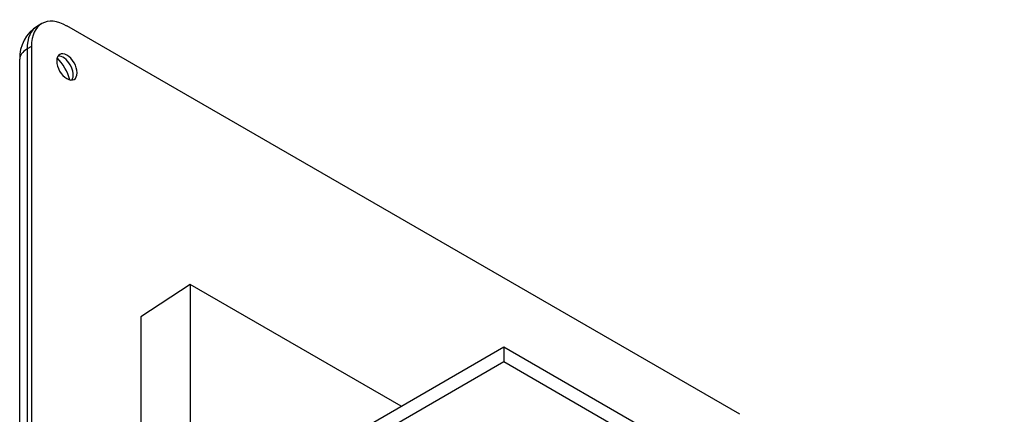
# Model space of a CAD drawing. Header units: inches. Extents: x 0 to 16.6, y 0 to 10.6.
# Tile 18 of 20: x 12.745 to 15.151, y 7.887 to 8.852. Entities that reach past the tile are written whole.
import ezdxf

# ---------------------------------------------------------------- set-up
doc = ezdxf.new("R2010")
doc.units = ezdxf.units.IN
doc.header["$LTSCALE"] = 0.5
doc.header["$MEASUREMENT"] = 0
doc.layers.add('AM_VIS', color=7, linetype='CONTINUOUS', lineweight=30)
doc.layers.add('WORK', color=253, linetype='CONTINUOUS')

# ---------------------------------------------------------------- blocks, each defined once
blk = doc.blocks.new('A$C235B51C9')
at = {"layer": 'AM_VIS', "color": 203}
for p, q in [((21.7335, 16.8496), (21.7114, 16.8369)), ((25.2173, 14.8981), (21.8585, 16.8373)), ((21.6818, 16.7352), (21.6597, 16.7224)), ((21.6597, 16.7224), (21.6597, 4.8832)), ((21.6818, 16.7352), (21.6818, 4.896)), ((21.6231, 4.8322), (21.6231, 16.6714))]:
    blk.add_line(p, q, dxfattribs=at)
at = {"layer": 'AM_VIS', "color": 31}
for p, q in [((22.4738, 15.5468), (22.2281, 15.3845)), ((22.4738, 15.5468), (22.4738, 14.3303)), ((23.5273, 14.9386), (22.4738, 15.5468)), ((22.2281, 15.3845), (22.2281, 13.7623))]:
    blk.add_line(p, q, dxfattribs=at)
at = {"layer": 'AM_VIS', "color": 52}
for p, q in [((22.3995, 14.2874), (24.04, 15.2345)), ((24.04, 15.2345), (24.04, 15.1611)), ((24.04, 15.2345), (26.5382, 13.7922)), ((22.3995, 14.2139), (24.04, 15.1611)), ((24.04, 15.1611), (26.4745, 13.7555))]:
    blk.add_line(p, q, dxfattribs=at)
at = {"layer": 'AM_VIS', "color": 203}
blk.add_arc((21.8093, 16.6783), 0.1864, 121.6745, 182.1078, dxfattribs=at)
for centre, major_axis, start_param, end_param in [((21.8585, 16.6331), (-0.125, 0.2165), 5.497787, 7.068583), ((21.8364, 16.6204), (-0.125, 0.2165), 0, 0.785398), ((21.7481, 16.6714), (0.125, 0), 2.356194, 3.141593), ((21.8585, 16.6331), (-0.036, 0.0624), 0.785398, 7.068583), ((21.7702, 16.5821), (-0.0785, 0.136), 4.293777, 5.131001), ((21.8393, 16.622), (-0.036, 0.0624), 3.412196, 6.012582)]:
    blk.add_ellipse(centre, major_axis=major_axis, ratio=0.57735, start_param=start_param, end_param=end_param, dxfattribs=at)

msp = doc.modelspace()

# ---------------------------------------------------------------- block references
at = {"layer": 'WORK', "xscale": 0.489566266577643, "yscale": 0.489566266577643, "zscale": 0.489566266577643}
msp.add_blockref('A$C235B51C9', (2.15906, 0.59332), dxfattribs=at)

doc.saveas('drawing.dxf')
